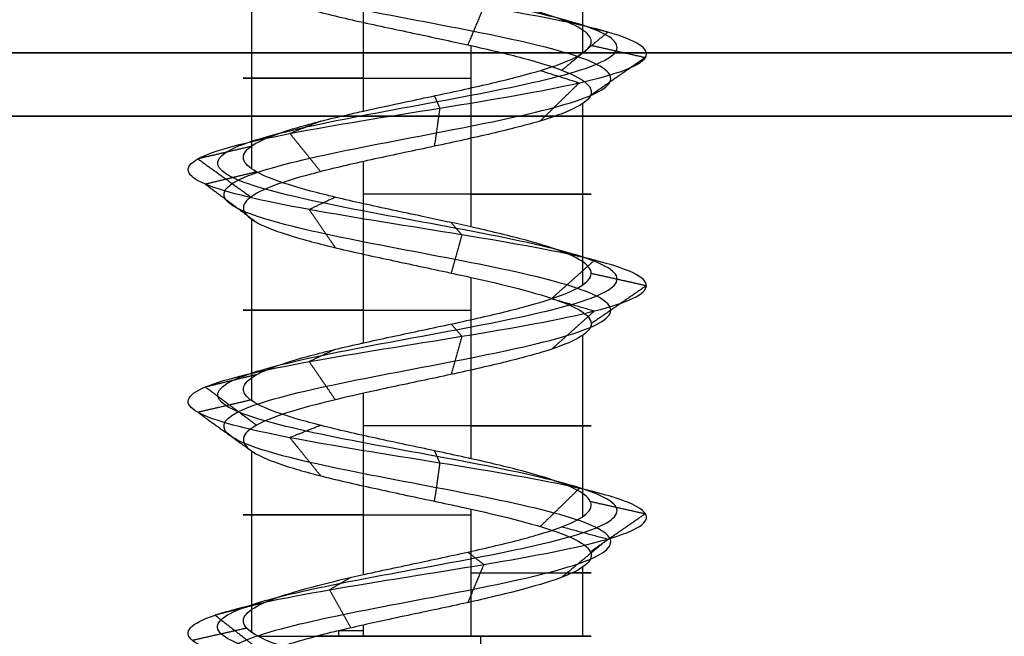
# Model space of a CAD drawing. Header units: millimetres. Extents: x -372 to 378, y -113 to 121.
# Tile 22 of 65: x -243.3 to -235.52, y 67.48 to 72.36. Entities that reach past the tile are written whole.
import ezdxf

# ---------------------------------------------------------------- set-up
doc = ezdxf.new("R2010")
doc.units = ezdxf.units.MM
doc.layers.add('Default', color=7, linetype='Continuous', true_color=0x000000)
doc.layers.add('Screw', color=7, linetype='Continuous', true_color=0xffffff)

msp = doc.modelspace()

# ---------------------------------------------------------------- linework, layer by layer
at = {"layer": 'Default'}
for p, q in [((376.8421, 71.5942, 1096.3576), (-371.1579, 71.5942, 1096.3576)), ((-371.1579, 71.5942, 921.3576), (376.8421, 71.5942, 921.3576))]:
    msp.add_line(p, q, dxfattribs=at)
for points in [[(376.8421, 72.0942, 1095.8576), (2.8421, 72.0942, 1095.8576), (-371.1579, 72.0942, 1095.8576)], [(-371.1579, 72.0942, 921.8576), (2.8421, 72.0942, 921.8576), (376.8421, 72.0942, 921.8576)]]:
    msp.add_open_spline(points, degree=2, dxfattribs=at)
at = {"layer": 'Screw', "color": 7, "true_color": 0xffffff}
for p, q in [((-238.8503, 72.0931, 926.9328), (-238.8503, 73.5273, 926.9328)), ((-240.5827, 71.6348, 926.05), (-240.5827, 73.0694, 926.05)), ((-241.4654, 71.1766, 927.7825), (-241.4654, 72.6109, 927.7825)), ((-239.733, 70.7183, 928.6652), (-239.733, 72.1523, 928.6652)), ((-238.8503, 70.2599, 926.9328), (-238.8503, 71.6944, 926.9328)), ((-240.5827, 69.8017, 926.05), (-240.5827, 71.2362, 926.05)), ((-241.4654, 69.3435, 927.7825), (-241.4654, 70.7775, 927.7825)), ((-239.733, 68.8851, 928.6652), (-239.733, 70.3193, 928.6652)), ((-238.8503, 68.4268, 926.9328), (-238.8503, 69.8613, 926.9328)), ((-240.5827, 67.9686, 926.05), (-240.5827, 69.4029, 926.05)), ((-241.4654, 67.5102, 927.7825), (-241.4654, 68.9443, 927.7825)), ((-239.733, 67.4802, 928.6652), (-239.733, 68.4863, 928.6652)), ((-238.8503, 67.4802, 926.9328), (-238.8503, 68.0282, 926.9328)), ((-240.5827, 67.4802, 926.05), (-240.5827, 67.5694, 926.05)), ((-240.7777, 67.4802, 926.1304), (-240.7777, 67.5246, 926.1304))]:
    msp.add_line(p, q, dxfattribs=at)
at = {"layer": 'Screw', "color": 7, "true_color": 0xffffff, "extrusion": (0, 1, 0)}
for centre, start, end in [((240.1579, 927.3576, 71.8939), 288, 108), ((240.1579, 927.3576, 70.977), 108, 288), ((240.1579, 927.3576, 70.0606), 288, 108), ((240.1579, 927.3576, 69.1439), 108, 288), ((240.1579, 927.3576, 68.4415), 288, 108), ((240.1579, 927.3576, 67.9832), 108, 206.76415), ((240.1579, 927.3576, 67.5248), 288, 296.76565), ((240.1579, 927.3576, 67.4802), 23.89289, 108), ((240.1579, 927.3576, 67.4802), 288, 305.59676), ((240.1579, 927.3576, 67.4802), 199.08, 288), ((240.1579, 927.3576, 67.4802), 108, 199.08)]:
    msp.add_arc(centre, 1.3749, start, end, dxfattribs=at)
at = {"layer": 'Screw', "color": 7, "true_color": 0xffffff, "extrusion": (-0.930504, -9.33495e-14, 0.366281)}
msp.add_arc((-67.4802, 713.9917, 563.1415), 62.3281, 89.590282, 90, dxfattribs=at)
at = {"layer": 'Screw', "color": 7, "true_color": 0xffffff}
for points, knots in [([(-241.0536, 58.3387, 927.3576), (-241.0632, 58.415, 927.1231), (-240.9947, 58.4914, 926.8737), (-240.6688, 58.6442, 926.4938), (-240.4224, 58.7206, 926.3664), (-239.8933, 58.8733, 926.3282), (-239.6141, 58.9497, 926.4186), (-239.1918, 59.1025, 926.7868), (-239.052, 59.1789, 927.0631), (-239.0138, 59.3316, 927.6522), (-239.1165, 59.408, 927.9612), (-239.5272, 59.5608, 928.426), (-239.8334, 59.6372, 928.5781), (-240.4824, 59.7899, 928.6162), (-240.8213, 59.8663, 928.5012), (-241.3284, 60.0191, 928.0481), (-241.4986, 60.0955, 927.7121), (-241.5253, 60.2482, 927.0031), (-241.381, 60.3246, 926.6443), (-240.882, 60.4774, 926.1236), (-240.5243, 60.5538, 925.9654), (-239.7914, 60.7065, 925.9501), (-239.4206, 60.7829, 926.0936), (-238.883, 60.9357, 926.6095), (-238.7198, 61.0121, 926.9791), (-238.7045, 61.1648, 927.7361), (-238.8529, 61.2412, 928.1189), (-239.3858, 61.394, 928.6734), (-239.7674, 61.4703, 928.8416), (-240.5483, 61.6231, 928.8569), (-240.943, 61.6995, 928.7035), (-241.5145, 61.8523, 928.1536), (-241.6895, 61.9286, 927.7601), (-241.701, 62.0814, 926.9552), (-241.5371, 62.1578, 926.5519), (-240.969, 62.3106, 925.973), (-240.5663, 62.3869, 925.8011), (-239.7494, 62.5397, 925.7935), (-239.3401, 62.6161, 925.958), (-238.7528, 62.7688, 926.5345), (-238.5784, 62.8452, 926.9432), (-238.5708, 62.998, 927.7721), (-238.7377, 63.0744, 928.1873), (-239.3227, 63.2271, 928.7832), (-239.7374, 63.3035, 928.96), (-240.5783, 63.4563, 928.9676), (-240.9995, 63.5327, 928.7982), (-241.6038, 63.6854, 928.2047), (-241.7812, 63.7618, 927.7841), (-241.7919, 63.905, 926.9845), (-241.6671, 63.9719, 926.6077), (-241.1981, 64.1055, 926.0152), (-240.8572, 64.1724, 925.8017), (-240.1098, 64.306, 925.6394), (-239.706, 64.3729, 925.6914), (-239.0172, 64.5066, 926.0444), (-238.7347, 64.5734, 926.3444), (-238.4227, 64.7071, 927.0627), (-238.3944, 64.7739, 927.4786), (-238.6116, 64.9076, 928.2407), (-238.8565, 64.9744, 928.584), (-239.5154, 65.1081, 929.0404), (-239.9273, 65.1749, 929.1516), (-240.7353, 65.3086, 929.0855), (-241.1286, 65.3754, 928.9081), (-241.7178, 65.5091, 928.3379), (-241.9114, 65.5759, 927.9469), (-242.0059, 65.7096, 927.1231), (-241.8954, 65.7764, 926.6959), (-241.4341, 65.9101, 926.0055), (-241.0813, 65.9769, 925.7438), (-240.2867, 66.1106, 925.5028), (-239.8479, 66.1774, 925.5243), (-239.0807, 66.3111, 925.8421), (-238.7552, 66.3779, 926.1371), (-238.3638, 66.5116, 926.8694), (-238.2993, 66.5784, 927.304), (-238.4613, 66.7121, 928.1184), (-238.6872, 66.7789, 928.4952), (-239.329, 66.9126, 929.022), (-239.7427, 66.9794, 929.17), (-240.573, 67.1131, 929.17), (-240.9867, 67.1799, 929.022), (-241.6285, 67.3136, 928.4952), (-241.8544, 67.3804, 928.1184), (-242.0164, 67.5141, 927.304), (-241.9519, 67.5809, 926.8694), (-241.5605, 67.7146, 926.1371), (-241.235, 67.7815, 925.8421), (-240.4679, 67.9151, 925.5243), (-240.029, 67.982, 925.5028), (-239.2345, 68.1156, 925.7438), (-238.8816, 68.1825, 926.0055), (-238.4203, 68.3161, 926.6959), (-238.3135, 68.383, 927.1221), (-238.3949, 68.5166, 927.9485), (-238.5827, 68.5835, 928.3456), (-239.1699, 68.7171, 928.9328), (-239.567, 68.784, 929.1206), (-240.3934, 68.9176, 929.202), (-240.8196, 68.9845, 929.0952), (-241.51, 69.1181, 928.6339), (-241.7717, 69.185, 928.281), (-242.0127, 69.3187, 927.4865), (-241.9912, 69.3855, 927.0476), (-241.6734, 69.5192, 926.2805), (-241.3783, 69.586, 925.955), (-240.6461, 69.7197, 925.5636), (-240.2115, 69.7865, 925.4991), (-239.3971, 69.9202, 925.6611), (-239.0202, 69.987, 925.887), (-238.4935, 70.1207, 926.5288), (-238.3455, 70.1875, 926.9425), (-238.3455, 70.3212, 927.7728), (-238.4935, 70.388, 928.1865), (-239.0202, 70.5217, 928.8283), (-239.3971, 70.5885, 929.0542), (-240.2115, 70.7222, 929.2162), (-240.6461, 70.789, 929.1517), (-241.3783, 70.9227, 928.7603), (-241.6734, 70.9895, 928.4348), (-241.9912, 71.1232, 927.6676), (-242.0127, 71.19, 927.2288), (-241.7717, 71.3237, 926.4342), (-241.51, 71.3905, 926.0814), (-240.8196, 71.5242, 925.6201), (-240.3934, 71.591, 925.5133), (-239.567, 71.7247, 925.5947), (-239.1699, 71.7915, 925.7825), (-238.5827, 71.9252, 926.3697), (-238.3949, 71.992, 926.7668), (-238.3135, 72.1257, 927.5932), (-238.4203, 72.1925, 928.0193), (-238.8816, 72.3262, 928.7097), (-239.2345, 72.393, 928.9715), (-240.029, 72.5267, 929.2125), (-240.4679, 72.5936, 929.1909), (-241.235, 72.7272, 928.8732), (-241.5605, 72.7941, 928.5781), (-241.9519, 72.9277, 927.8458), (-242.0164, 72.9946, 927.4113), (-241.8544, 73.1282, 926.5969), (-241.6285, 73.1951, 926.22), (-240.9867, 73.3287, 925.6933), (-240.573, 73.3956, 925.5453), (-239.7427, 73.5292, 925.5453), (-239.329, 73.5961, 925.6933), (-238.6872, 73.7297, 926.22), (-238.4613, 73.7966, 926.5969), (-238.2993, 73.9302, 927.4113), (-238.3638, 73.9971, 927.8458), (-238.7552, 74.1308, 928.5781), (-239.0807, 74.1976, 928.8732), (-239.8479, 74.3313, 929.1909), (-240.2867, 74.3981, 929.2125), (-241.0813, 74.5318, 928.9715), (-241.4341, 74.5986, 928.7097), (-241.8954, 74.7323, 928.0193), (-242.0022, 74.7991, 927.5932), (-241.9208, 74.9328, 926.7668), (-241.733, 74.9996, 926.3697), (-241.1458, 75.1333, 925.7825), (-240.7487, 75.2001, 925.5947), (-239.9223, 75.3338, 925.5133), (-239.4962, 75.4006, 925.6201), (-238.8058, 75.5343, 926.0814), (-238.544, 75.6011, 926.4342), (-238.303, 75.7348, 927.2288), (-238.3246, 75.8016, 927.6676), (-238.6423, 75.9353, 928.4348), (-238.9374, 76.0021, 928.7603), (-239.6697, 76.1358, 929.1517), (-240.1042, 76.2026, 929.2162), (-240.9186, 76.3363, 929.0542), (-241.2955, 76.4031, 928.8283), (-241.8222, 76.5368, 928.1865), (-241.9702, 76.6035, 927.7735), (-241.9702, 76.6705, 927.3576)], [0.0909091, 0.0909091, 0.0909091, 0.0909091, 0.1022727, 0.1022727, 0.1136364, 0.1136364, 0.125, 0.125, 0.1363636, 0.1363636, 0.1477273, 0.1477273, 0.1590909, 0.1590909, 0.1704545, 0.1704545, 0.1818182, 0.1818182, 0.1931818, 0.1931818, 0.2045455, 0.2045455, 0.2159091, 0.2159091, 0.2272727, 0.2272727, 0.2386364, 0.2386364, 0.25, 0.25, 0.2613636, 0.2613636, 0.2727273, 0.2727273, 0.2840909, 0.2840909, 0.2954545, 0.2954545, 0.3068182, 0.3068182, 0.3181818, 0.3181818, 0.3295455, 0.3295455, 0.3409091, 0.3409091, 0.3522727, 0.3522727, 0.3636364, 0.3636364, 0.3735795, 0.3735795, 0.3835227, 0.3835227, 0.3934659, 0.3934659, 0.4034091, 0.4034091, 0.4133523, 0.4133523, 0.4232955, 0.4232955, 0.4332386, 0.4332386, 0.4431818, 0.4431818, 0.453125, 0.453125, 0.4630682, 0.4630682, 0.4730114, 0.4730114, 0.4829545, 0.4829545, 0.4928977, 0.4928977, 0.5028409, 0.5028409, 0.5127841, 0.5127841, 0.5227273, 0.5227273, 0.5326705, 0.5326705, 0.5426136, 0.5426136, 0.5525568, 0.5525568, 0.5625, 0.5625, 0.5724432, 0.5724432, 0.5823864, 0.5823864, 0.5923295, 0.5923295, 0.6022727, 0.6022727, 0.6122159, 0.6122159, 0.6221591, 0.6221591, 0.6321023, 0.6321023, 0.6420455, 0.6420455, 0.6519886, 0.6519886, 0.6619318, 0.6619318, 0.671875, 0.671875, 0.6818182, 0.6818182, 0.6917614, 0.6917614, 0.7017045, 0.7017045, 0.7116477, 0.7116477, 0.7215909, 0.7215909, 0.7315341, 0.7315341, 0.7414773, 0.7414773, 0.7514205, 0.7514205, 0.7613636, 0.7613636, 0.7713068, 0.7713068, 0.78125, 0.78125, 0.7911932, 0.7911932, 0.8011364, 0.8011364, 0.8110795, 0.8110795, 0.8210227, 0.8210227, 0.8309659, 0.8309659, 0.8409091, 0.8409091, 0.8508523, 0.8508523, 0.8607955, 0.8607955, 0.8707386, 0.8707386, 0.8806818, 0.8806818, 0.890625, 0.890625, 0.9005682, 0.9005682, 0.9105114, 0.9105114, 0.9204545, 0.9204545, 0.9303977, 0.9303977, 0.9403409, 0.9403409, 0.9502841, 0.9502841, 0.9602273, 0.9602273, 0.9701705, 0.9701705, 0.9801136, 0.9801136, 0.9900568, 0.9900568, 1, 1, 1, 1]), ([(-240.2356, 58.8192, 926.5914), (-240.2101, 58.8291, 926.5862), (-240.1841, 58.8389, 926.5824), (-239.9543, 58.9251, 926.5608), (-239.7355, 59.0015, 926.6261), (-239.3993, 59.1543, 926.9083), (-239.2847, 59.2307, 927.124), (-239.2465, 59.3834, 927.5912), (-239.3241, 59.4598, 927.8398), (-239.6487, 59.6126, 928.2184), (-239.8943, 59.689, 928.3454), (-240.4214, 59.8417, 928.3836), (-240.6998, 59.9181, 928.2936), (-241.1208, 60.0709, 927.9266), (-241.2659, 60.1473, 927.6512), (-241.2926, 60.3, 927.0641), (-241.1735, 60.3764, 926.7657), (-240.7606, 60.5292, 926.3312), (-240.4634, 60.6056, 926.198), (-239.8523, 60.7583, 926.1827), (-239.542, 60.8347, 926.3011), (-239.0905, 60.9875, 926.731), (-238.9524, 61.0639, 927.0401), (-238.9371, 61.2166, 927.6752), (-239.0605, 61.293, 927.9974), (-239.5073, 61.4458, 928.4658), (-239.8283, 61.5221, 928.6089), (-240.4874, 61.6749, 928.6242), (-240.8216, 61.7513, 928.4959), (-241.3069, 61.9041, 928.0321), (-241.4569, 61.9804, 927.6992), (-241.4683, 62.1332, 927.0161), (-241.3295, 62.2096, 926.6733), (-240.8476, 62.3624, 926.1806), (-240.5054, 62.4387, 926.0338), (-239.8103, 62.5915, 926.0262), (-239.4616, 62.6679, 926.1655), (-238.9604, 62.8206, 926.6559), (-238.8111, 62.897, 927.0041), (-238.8035, 63.0498, 927.7112), (-238.9453, 63.1262, 928.0659), (-239.4442, 63.2789, 928.5756), (-239.7983, 63.3553, 928.7273), (-240.5174, 63.5081, 928.735), (-240.8781, 63.5845, 928.5906), (-241.3962, 63.7372, 928.0833), (-241.5485, 63.8136, 927.7232), (-241.5593, 63.9568, 927.0378), (-241.4535, 64.0237, 926.7141), (-241.0521, 64.1573, 926.204), (-240.7595, 64.2242, 926.0195), (-240.1167, 64.3578, 925.878), (-239.7687, 64.4247, 925.9217), (-239.1738, 64.5584, 926.2245), (-238.9293, 64.6252, 926.4826), (-238.658, 64.7589, 927.1025), (-238.6325, 64.8257, 927.4621), (-238.8188, 64.9594, 928.1221), (-239.03, 65.0262, 928.4202), (-239.6004, 65.1599, 928.8173), (-239.9575, 65.2267, 928.9149), (-240.6595, 65.3604, 928.8591), (-241.0018, 65.4272, 928.7059), (-241.5156, 65.5609, 928.211), (-241.6851, 65.6277, 927.871), (-241.7692, 65.7614, 927.1534), (-241.6724, 65.8282, 926.7809), (-241.2703, 65.9619, 926.1791), (-240.9627, 66.0287, 925.951), (-240.2701, 66.1624, 925.7409), (-239.8876, 66.2292, 925.7597), (-239.219, 66.3629, 926.0367), (-238.9352, 66.4297, 926.2938), (-238.5941, 66.5634, 926.9321), (-238.5379, 66.6302, 927.3109), (-238.6791, 66.7639, 928.0208), (-238.876, 66.8307, 928.3492), (-239.4354, 66.9644, 928.8084), (-239.796, 67.0312, 928.9374), (-240.5197, 67.1649, 928.9374), (-240.8803, 67.2317, 928.8084), (-241.4398, 67.3654, 928.3492), (-241.6366, 67.4322, 928.0208), (-241.7778, 67.5659, 927.3109), (-241.7216, 67.6327, 926.9321), (-241.3805, 67.7664, 926.2938), (-241.0967, 67.8333, 926.0367), (-240.4281, 67.9669, 925.7597), (-240.0456, 68.0338, 925.7409), (-239.353, 68.1674, 925.951), (-239.0454, 68.2343, 926.1791), (-238.6433, 68.3679, 926.7809), (-238.5503, 68.4348, 927.1524), (-238.6212, 68.5684, 927.8726), (-238.7849, 68.6353, 928.2188), (-239.2967, 68.7689, 928.7306), (-239.6429, 68.8358, 928.8943), (-240.3631, 68.9694, 928.9652), (-240.7346, 69.0363, 928.8722), (-241.3364, 69.1699, 928.4701), (-241.5645, 69.2368, 928.1625), (-241.7746, 69.3705, 927.4699), (-241.7558, 69.4373, 927.0874), (-241.4788, 69.571, 926.4188), (-241.2217, 69.6378, 926.135), (-240.5834, 69.7715, 925.7939), (-240.2046, 69.8383, 925.7377), (-239.4947, 69.972, 925.8789), (-239.1663, 70.0388, 926.0757), (-238.7071, 70.1725, 926.6352), (-238.5781, 70.2393, 926.9958), (-238.5781, 70.373, 927.7195), (-238.7071, 70.4398, 928.0801), (-239.1663, 70.5735, 928.6395), (-239.4947, 70.6403, 928.8364), (-240.2046, 70.774, 928.9776), (-240.5834, 70.8408, 928.9214), (-241.2217, 70.9745, 928.5802), (-241.4788, 71.0413, 928.2965), (-241.7558, 71.175, 927.6278), (-241.7746, 71.2418, 927.2454), (-241.5645, 71.3755, 926.5528), (-241.3364, 71.4423, 926.2452), (-240.7346, 71.576, 925.8431), (-240.3631, 71.6428, 925.7501), (-239.6429, 71.7765, 925.821), (-239.2967, 71.8433, 925.9847), (-238.7849, 71.977, 926.4965), (-238.6212, 72.0438, 926.8427), (-238.5503, 72.1775, 927.5629), (-238.6433, 72.2443, 927.9344), (-239.0454, 72.378, 928.5362), (-239.353, 72.4448, 928.7643), (-240.0456, 72.5785, 928.9744), (-240.4281, 72.6454, 928.9556), (-241.0967, 72.779, 928.6786), (-241.3805, 72.8459, 928.4215), (-241.7216, 72.9795, 927.7832), (-241.7778, 73.0464, 927.4044), (-241.6366, 73.18, 926.6945), (-241.4398, 73.2469, 926.3661), (-240.8803, 73.3805, 925.9069), (-240.5197, 73.4474, 925.7779), (-239.796, 73.581, 925.7779), (-239.4354, 73.6479, 925.9069), (-238.876, 73.7815, 926.3661), (-238.6791, 73.8484, 926.6945), (-238.5379, 73.982, 927.4044), (-238.5941, 74.0489, 927.7832), (-238.9352, 74.1826, 928.4215), (-239.219, 74.2494, 928.6786), (-239.8876, 74.3831, 928.9556), (-240.2701, 74.4499, 928.9744), (-240.9627, 74.5836, 928.7643), (-241.2703, 74.6504, 928.5362), (-241.6724, 74.7841, 927.9344), (-241.7654, 74.8509, 927.5629), (-241.6945, 74.9846, 926.8427), (-241.5308, 75.0514, 926.4965), (-241.019, 75.1851, 925.9847), (-240.6728, 75.2519, 925.821), (-239.9526, 75.3856, 925.7501), (-239.5811, 75.4524, 925.8431), (-238.9793, 75.5861, 926.2452), (-238.7512, 75.6529, 926.5528), (-238.5411, 75.7866, 927.2454), (-238.5599, 75.8534, 927.6278), (-238.8369, 75.9871, 928.2965), (-239.094, 76.0539, 928.5802), (-239.7323, 76.1876, 928.9214), (-240.1111, 76.2544, 928.9776), (-240.821, 76.3881, 928.8364), (-241.1494, 76.4549, 928.6395), (-241.6086, 76.5886, 928.0801), (-241.7376, 76.6553, 927.7201), (-241.7376, 76.7223, 927.3576)], [2.782471, 2.782471, 2.782471, 2.782471, 2.974275, 2.974275, 4.461413, 4.461413, 5.948551, 5.948551, 7.435688, 7.435688, 8.922826, 8.922826, 10.409964, 10.409964, 11.897102, 11.897102, 13.384239, 13.384239, 14.871377, 14.871377, 16.358515, 16.358515, 17.845652, 17.845652, 19.33279, 19.33279, 20.819928, 20.819928, 22.307065, 22.307065, 23.794203, 23.794203, 25.281341, 25.281341, 26.768478, 26.768478, 28.255616, 28.255616, 29.742754, 29.742754, 31.229892, 31.229892, 32.717029, 32.717029, 34.204167, 34.204167, 35.691305, 35.691305, 36.99255, 36.99255, 38.293796, 38.293796, 39.595041, 39.595041, 40.896287, 40.896287, 42.197532, 42.197532, 43.498777, 43.498777, 44.800023, 44.800023, 46.101268, 46.101268, 47.402514, 47.402514, 48.703759, 48.703759, 50.005005, 50.005005, 51.30625, 51.30625, 52.607496, 52.607496, 53.908741, 53.908741, 55.209987, 55.209987, 56.511232, 56.511232, 57.812478, 57.812478, 59.113723, 59.113723, 60.414969, 60.414969, 61.716214, 61.716214, 63.01746, 63.01746, 64.318705, 64.318705, 65.619951, 65.619951, 66.921196, 66.921196, 68.222442, 68.222442, 69.523687, 69.523687, 70.824933, 70.824933, 72.126178, 72.126178, 73.427423, 73.427423, 74.728669, 74.728669, 76.029914, 76.029914, 77.33116, 77.33116, 78.632405, 78.632405, 79.933651, 79.933651, 81.234896, 81.234896, 82.536142, 82.536142, 83.837387, 83.837387, 85.138633, 85.138633, 86.439878, 86.439878, 87.741124, 87.741124, 89.042369, 89.042369, 90.343615, 90.343615, 91.64486, 91.64486, 92.946106, 92.946106, 94.247351, 94.247351, 95.548597, 95.548597, 96.849842, 96.849842, 98.151088, 98.151088, 99.452333, 99.452333, 100.753579, 100.753579, 102.054824, 102.054824, 103.35607, 103.35607, 104.657315, 104.657315, 105.95856, 105.95856, 107.259806, 107.259806, 108.561051, 108.561051, 109.862297, 109.862297, 111.163542, 111.163542, 112.464788, 112.464788, 113.766033, 113.766033, 115.067279, 115.067279, 116.368524, 116.368524, 117.66977, 117.66977, 118.971015, 118.971015, 118.971015, 118.971015]), ([(-239.8617, 58.7191, 926.662), (-239.7691, 58.7563, 926.6913), (-239.6805, 58.7936, 926.7384), (-239.4442, 58.9073, 926.9345), (-239.3349, 58.9837, 927.1372), (-239.2967, 59.1364, 927.5781), (-239.369, 59.2128, 927.8136), (-239.6749, 59.3656, 928.1735), (-239.9074, 59.442, 928.2951), (-240.4083, 59.5947, 928.3333), (-240.6736, 59.6711, 928.2488), (-241.076, 59.8239, 927.9004), (-241.2157, 59.9003, 927.6381), (-241.2424, 60.053, 927.0772), (-241.1286, 60.1294, 926.7919), (-240.7344, 60.2822, 926.3761), (-240.4503, 60.3586, 926.2483), (-239.8654, 60.5113, 926.233), (-239.5682, 60.5877, 926.346), (-239.1354, 60.7405, 926.7572), (-239.0027, 60.8169, 927.0532), (-238.9874, 60.9696, 927.6621), (-239.1053, 61.046, 927.9712), (-239.5335, 61.1988, 928.421), (-239.8414, 61.2751, 928.5587), (-240.4743, 61.4279, 928.5739), (-240.7953, 61.5043, 928.4511), (-241.2621, 61.6571, 928.0059), (-241.4066, 61.7334, 927.6861), (-241.4181, 61.8862, 927.0292), (-241.2847, 61.9626, 926.6995), (-240.8214, 62.1154, 926.2254), (-240.4923, 62.1917, 926.0841), (-239.8234, 62.3445, 926.0764), (-239.4878, 62.4209, 926.2104), (-239.0052, 62.5736, 926.6822), (-238.8614, 62.65, 927.0172), (-238.8537, 62.8028, 927.6981), (-238.9902, 62.8792, 928.0397), (-239.4704, 63.0319, 928.5307), (-239.8114, 63.1083, 928.6771), (-240.5043, 63.2611, 928.6847), (-240.8518, 63.3375, 928.5458), (-241.3514, 63.4902, 928.057), (-241.4983, 63.5666, 927.7101), (-241.509, 63.7098, 927.0493), (-241.4073, 63.7767, 926.7371), (-241.0206, 63.9103, 926.2448), (-240.7384, 63.9772, 926.0665), (-240.1181, 64.1108, 925.9295), (-239.7822, 64.1777, 925.9714), (-239.2077, 64.3114, 926.2634), (-238.9713, 64.3782, 926.5125), (-238.7089, 64.5119, 927.1111), (-238.684, 64.5787, 927.4585), (-238.8635, 64.7124, 928.0965), (-239.0675, 64.7792, 928.3848), (-239.6187, 64.9129, 928.7691), (-239.964, 64.9797, 928.8637), (-240.6431, 65.1134, 928.8103), (-240.9744, 65.1802, 928.6622), (-241.4719, 65.3139, 928.1836), (-241.6362, 65.3807, 927.8546), (-241.718, 65.5144, 927.1599), (-241.6242, 65.5812, 926.7992), (-241.2349, 65.7149, 926.2166), (-240.9371, 65.7817, 925.9957), (-240.2666, 65.9154, 925.7923), (-239.8962, 65.9822, 925.8105), (-239.2489, 66.1159, 926.0787), (-238.9741, 66.1827, 926.3277), (-238.6438, 66.3164, 926.9457), (-238.5894, 66.3832, 927.3124), (-238.7261, 66.5169, 927.9997), (-238.9167, 66.5837, 928.3177), (-239.4584, 66.7174, 928.7622), (-239.8075, 66.7842, 928.8871), (-240.5082, 66.9179, 928.8871), (-240.8573, 66.9847, 928.7622), (-241.399, 67.1184, 928.3177), (-241.5896, 67.1852, 927.9997), (-241.7263, 67.3189, 927.3124), (-241.6719, 67.3857, 926.9457), (-241.3416, 67.5194, 926.3277), (-241.0668, 67.5863, 926.0787), (-240.4195, 67.7199, 925.8105), (-240.0491, 67.7868, 925.7923), (-239.3786, 67.9204, 925.9957), (-239.0808, 67.9873, 926.2166), (-238.6915, 68.1209, 926.7992), (-238.6014, 68.1878, 927.1589), (-238.6701, 68.3214, 927.8562), (-238.8286, 68.3883, 928.1914), (-239.3241, 68.5219, 928.6869), (-239.6593, 68.5888, 928.8454), (-240.3566, 68.7224, 928.9141), (-240.7163, 68.7893, 928.824), (-241.2989, 68.9229, 928.4347), (-241.5198, 68.9898, 928.1369), (-241.7232, 69.1235, 927.4663), (-241.705, 69.1903, 927.096), (-241.4368, 69.324, 926.4487), (-241.1878, 69.3908, 926.1739), (-240.5698, 69.5245, 925.8436), (-240.2031, 69.5913, 925.7892), (-239.5158, 69.725, 925.9259), (-239.1978, 69.7918, 926.1165), (-238.7533, 69.9255, 926.6582), (-238.6284, 69.9923, 927.0073), (-238.6284, 70.126, 927.708), (-238.7533, 70.1928, 928.0571), (-239.1978, 70.3265, 928.5988), (-239.5158, 70.3933, 928.7894), (-240.2031, 70.527, 928.9261), (-240.5698, 70.5938, 928.8717), (-241.1878, 70.7275, 928.5413), (-241.4368, 70.7943, 928.2666), (-241.705, 70.928, 927.6193), (-241.7232, 70.9948, 927.2489), (-241.5198, 71.1285, 926.5784), (-241.2989, 71.1953, 926.2806), (-240.7163, 71.329, 925.8913), (-240.3566, 71.3958, 925.8012), (-239.6593, 71.5295, 925.8699), (-239.3241, 71.5963, 926.0284), (-238.8286, 71.73, 926.5239), (-238.6701, 71.7968, 926.8591), (-238.6014, 71.9305, 927.5564), (-238.6915, 71.9973, 927.9161), (-239.0808, 72.131, 928.4987), (-239.3786, 72.1978, 928.7195), (-240.0491, 72.3315, 928.923), (-240.4195, 72.3984, 928.9048), (-241.0668, 72.532, 928.6366), (-241.3416, 72.5989, 928.3876), (-241.6719, 72.7325, 927.7696), (-241.7263, 72.7994, 927.4029), (-241.5896, 72.933, 926.7156), (-241.399, 72.9999, 926.3976), (-240.8573, 73.1335, 925.9531), (-240.5082, 73.2004, 925.8282), (-239.8075, 73.334, 925.8282), (-239.4584, 73.4009, 925.9531), (-238.9167, 73.5345, 926.3976), (-238.7261, 73.6014, 926.7156), (-238.5894, 73.735, 927.4029), (-238.6438, 73.8019, 927.7696), (-238.9741, 73.9355, 928.3876), (-239.2489, 74.0024, 928.6366), (-239.8962, 74.1361, 928.9048), (-240.2666, 74.2029, 928.923), (-240.9371, 74.3366, 928.7195), (-241.2349, 74.4034, 928.4987), (-241.6242, 74.5371, 927.9161), (-241.7143, 74.6039, 927.5564), (-241.6456, 74.7376, 926.8591), (-241.4871, 74.8044, 926.5239), (-240.9916, 74.9381, 926.0284), (-240.6564, 75.0049, 925.8699), (-239.9591, 75.1386, 925.8012), (-239.5994, 75.2054, 925.8913), (-239.0168, 75.3391, 926.2806), (-238.796, 75.4059, 926.5784), (-238.5925, 75.5396, 927.2489), (-238.6107, 75.6064, 927.6193), (-238.8789, 75.7401, 928.2666), (-239.1279, 75.8069, 928.5413), (-239.7459, 75.9406, 928.8717), (-240.1126, 76.0074, 928.9261), (-240.7999, 76.1411, 928.7894), (-241.1179, 76.2079, 928.5988), (-241.5624, 76.3416, 928.0571), (-241.6873, 76.4083, 927.7086), (-241.6873, 76.4753, 927.3576)], [9.962929, 9.962929, 9.962929, 9.962929, 10.425509, 10.425509, 11.373282, 11.373282, 12.321056, 12.321056, 13.268829, 13.268829, 14.216603, 14.216603, 15.164377, 15.164377, 16.11215, 16.11215, 17.059924, 17.059924, 18.007697, 18.007697, 18.955471, 18.955471, 19.903244, 19.903244, 20.851018, 20.851018, 21.798791, 21.798791, 22.746565, 22.746565, 23.694338, 23.694338, 24.642112, 24.642112, 25.589885, 25.589885, 26.537659, 26.537659, 27.485432, 27.485432, 28.433206, 28.433206, 29.38098, 29.38098, 30.328753, 30.328753, 31.158055, 31.158055, 31.987357, 31.987357, 32.816659, 32.816659, 33.64596, 33.64596, 34.475262, 34.475262, 35.304564, 35.304564, 36.133866, 36.133866, 36.963168, 36.963168, 37.79247, 37.79247, 38.621772, 38.621772, 39.451073, 39.451073, 40.280375, 40.280375, 41.109677, 41.109677, 41.938979, 41.938979, 42.768281, 42.768281, 43.597583, 43.597583, 44.426884, 44.426884, 45.256186, 45.256186, 46.085488, 46.085488, 46.91479, 46.91479, 47.744092, 47.744092, 48.573394, 48.573394, 49.402695, 49.402695, 50.231997, 50.231997, 51.061299, 51.061299, 51.890601, 51.890601, 52.719903, 52.719903, 53.549205, 53.549205, 54.378507, 54.378507, 55.207808, 55.207808, 56.03711, 56.03711, 56.866412, 56.866412, 57.695714, 57.695714, 58.525016, 58.525016, 59.354318, 59.354318, 60.183619, 60.183619, 61.012921, 61.012921, 61.842223, 61.842223, 62.671525, 62.671525, 63.500827, 63.500827, 64.330129, 64.330129, 65.15943, 65.15943, 65.988732, 65.988732, 66.818034, 66.818034, 67.647336, 67.647336, 68.476638, 68.476638, 69.30594, 69.30594, 70.135242, 70.135242, 70.964543, 70.964543, 71.793845, 71.793845, 72.623147, 72.623147, 73.452449, 73.452449, 74.281751, 74.281751, 75.111053, 75.111053, 75.940354, 75.940354, 76.769656, 76.769656, 77.598958, 77.598958, 78.42826, 78.42826, 79.257562, 79.257562, 80.086864, 80.086864, 80.916165, 80.916165, 81.745467, 81.745467, 82.574769, 82.574769, 83.404071, 83.404071, 83.404071, 83.404071]), ([(-240.5827, 73.0694, 926.05), (-240.6144, 73.0624, 926.0604), (-240.6456, 73.0553, 926.0717), (-240.8219, 73.0148, 926.1435), (-240.959, 72.9804, 926.2293), (-241.1932, 72.9139, 926.4395), (-241.2935, 72.8805, 926.5668), (-241.4427, 72.8136, 926.8437), (-241.4939, 72.7792, 926.9971), (-241.5408, 72.7127, 927.3083), (-241.5371, 72.6792, 927.4703), (-241.476, 72.6123, 927.7789), (-241.4179, 72.5779, 927.9298), (-241.256, 72.5114, 928.1997), (-241.1501, 72.478, 928.3223), (-240.9065, 72.411, 928.5215), (-240.7656, 72.3766, 928.6009), (-240.469, 72.3102, 928.7061), (-240.3093, 72.2767, 928.7332), (-240.0106, 72.2132, 928.7319), (-239.8678, 72.1824, 928.7089), (-239.733, 72.1523, 928.6652)], [0.3712068, 0.3712068, 0.3712068, 0.3712068, 0.3735898, 0.3735898, 0.3849072, 0.3849072, 0.3962316, 0.3962316, 0.4075491, 0.4075491, 0.4188735, 0.4188735, 0.430191, 0.430191, 0.4415153, 0.4415153, 0.4528328, 0.4528328, 0.4641571, 0.4641571, 0.4743259, 0.4743259, 0.4743259, 0.4743259]), ([(-240.5827, 71.6348, 926.05), (-240.4749, 71.6588, 926.0152), (-240.3624, 71.683, 925.9934), (-240.0931, 71.7404, 925.9753), (-239.9321, 71.7743, 925.9923), (-239.6295, 71.8409, 926.0786), (-239.4837, 71.8747, 926.1491), (-239.2281, 71.9417, 926.3326), (-239.1148, 71.9756, 926.4482), (-238.9363, 72.0422, 926.7074), (-238.8687, 72.076, 926.8545), (-238.7884, 72.143, 927.1587), (-238.7745, 72.1768, 927.32), (-238.8018, 72.2434, 927.6335), (-238.8433, 72.2773, 927.79), (-238.9749, 72.3442, 928.0758), (-239.0669, 72.3781, 928.209), (-239.2874, 72.4447, 928.4335), (-239.419, 72.4786, 928.5278), (-239.6163, 72.5252, 928.6229), (-239.674, 72.5383, 928.646), (-239.733, 72.5516, 928.6652)], [0.44733415, 0.44733415, 0.44733415, 0.44733415, 0.4550905, 0.4550905, 0.46592583, 0.46592583, 0.47676147, 0.47676147, 0.48759682, 0.48759682, 0.49843244, 0.49843244, 0.50926782, 0.50926782, 0.52010341, 0.52010341, 0.53093883, 0.53093883, 0.5417744, 0.5417744, 0.54602155, 0.54602155, 0.54602155, 0.54602155]), ([(-239.733, 72.1523, 928.6652), (-239.7178, 72.1489, 928.6603), (-239.7026, 72.1455, 928.6551), (-239.5397, 72.1089, 928.5958), (-239.3993, 72.0755, 928.5151), (-239.1574, 72.0085, 928.3138), (-239.0527, 71.9741, 928.1906), (-238.8931, 71.9077, 927.9193), (-238.8361, 71.8742, 927.7676), (-238.7777, 71.8072, 927.4585), (-238.7753, 71.7729, 927.2968), (-238.8248, 71.7064, 926.986), (-238.8774, 71.6729, 926.8328), (-239.029, 71.606, 926.5571), (-239.1301, 71.5716, 926.4309), (-239.3661, 71.5052, 926.2226), (-239.5042, 71.4717, 926.1379), (-239.7966, 71.4047, 926.0218), (-239.9549, 71.3703, 925.9887), (-240.2695, 71.3039, 925.9783), (-240.4299, 71.2704, 926.0008), (-240.5807, 71.2367, 926.0494), (-240.5817, 71.2365, 926.0497), (-240.5827, 71.2362, 926.05)], [0.4743259, 0.4743259, 0.4743259, 0.4743259, 0.4754746, 0.4754746, 0.4867988, 0.4867988, 0.4981164, 0.4981164, 0.5094406, 0.5094406, 0.5207582, 0.5207582, 0.5320823, 0.5320823, 0.5434, 0.5434, 0.554724, 0.554724, 0.5660417, 0.5660417, 0.5773657, 0.5773657, 0.5774428, 0.5774428, 0.5774428, 0.5774428]), ([(-239.733, 70.7183, 928.6652), (-239.8568, 70.746, 928.7053), (-239.9872, 70.7738, 928.728), (-240.274, 70.8345, 928.7366), (-240.4343, 70.8684, 928.7136), (-240.7334, 70.9353, 928.6161), (-240.8765, 70.9692, 928.5403), (-241.1251, 71.0358, 928.3474), (-241.2341, 71.0696, 928.2276), (-241.4028, 71.1366, 927.962), (-241.4648, 71.1705, 927.8125), (-241.5338, 71.2371, 927.5055), (-241.5416, 71.2709, 927.3437), (-241.5027, 71.3379, 927.0315), (-241.4555, 71.3717, 926.8767), (-241.3132, 71.4384, 926.596), (-241.2164, 71.4722, 926.4662), (-240.9877, 71.5391, 926.2502), (-240.8527, 71.573, 926.1608), (-240.6675, 71.6158, 926.0799), (-240.6255, 71.6253, 926.064), (-240.5827, 71.6348, 926.05)], [0.34864625, 0.34864625, 0.34864625, 0.34864625, 0.35757097, 0.35757097, 0.36840672, 0.36840672, 0.37924193, 0.37924193, 0.39007766, 0.39007766, 0.40091289, 0.40091289, 0.4117486, 0.4117486, 0.42258387, 0.42258387, 0.43341955, 0.43341955, 0.44425485, 0.44425485, 0.44733415, 0.44733415, 0.44733415, 0.44733415]), ([(-240.5827, 71.2362, 926.05), (-240.7313, 71.2029, 926.0983), (-240.8733, 71.1688, 926.1732), (-241.1218, 71.1027, 926.3647), (-241.2312, 71.0692, 926.4842), (-241.4007, 71.0021, 926.7492), (-241.4633, 70.9678, 926.8983), (-241.5333, 70.9014, 927.2052), (-241.5417, 70.8679, 927.3669), (-241.5038, 70.8009, 927.6793), (-241.4571, 70.7665, 927.8341), (-241.3159, 70.7002, 928.1153), (-241.2194, 70.6666, 928.2455), (-240.9914, 70.5996, 928.4623), (-240.8568, 70.5653, 928.552), (-240.5689, 70.4989, 928.6791), (-240.4116, 70.4654, 928.718), (-240.0978, 70.3983, 928.7402), (-239.9369, 70.364, 928.7238), (-239.7679, 70.327, 928.6762), (-239.7504, 70.3231, 928.6709), (-239.733, 70.3193, 928.6652)], [0.5774428, 0.5774428, 0.5774428, 0.5774428, 0.5886834, 0.5886834, 0.6000074, 0.6000074, 0.6113252, 0.6113252, 0.6226491, 0.6226491, 0.6339669, 0.6339669, 0.6452908, 0.6452908, 0.6566086, 0.6566086, 0.6679324, 0.6679324, 0.6792503, 0.6792503, 0.6805636, 0.6805636, 0.6805636, 0.6805636]), ([(-240.5827, 69.8017, 926.05), (-240.443, 69.8328, 926.0047), (-240.2943, 69.8643, 925.9817), (-239.9904, 69.9289, 925.984), (-239.8312, 69.9628, 926.0129), (-239.5358, 70.0295, 926.1215), (-239.3957, 70.0633, 926.2026), (-239.1545, 70.1302, 926.4046), (-239.05, 70.1641, 926.5283), (-238.8913, 70.2307, 926.8), (-238.8349, 70.2645, 926.9518), (-238.7774, 70.3315, 927.2611), (-238.7755, 70.3654, 927.423), (-238.826, 70.432, 927.7336), (-238.8791, 70.4658, 927.8866), (-239.0316, 70.5328, 928.1618), (-239.1332, 70.5667, 928.2878), (-239.3699, 70.6333, 928.4952), (-239.5081, 70.6671, 928.5795), (-239.6803, 70.7065, 928.6472), (-239.7065, 70.7124, 928.6566), (-239.733, 70.7183, 928.6652)], [0.24995549, 0.24995549, 0.24995549, 0.24995549, 0.26005215, 0.26005215, 0.27088721, 0.27088721, 0.28172305, 0.28172305, 0.29255814, 0.29255814, 0.30339396, 0.30339396, 0.31422908, 0.31422908, 0.32506487, 0.32506487, 0.33590002, 0.33590002, 0.34673579, 0.34673579, 0.34864625, 0.34864625, 0.34864625, 0.34864625]), ([(-239.733, 70.3193, 928.6652), (-239.6003, 70.2899, 928.622), (-239.473, 70.2602, 928.5579), (-239.2317, 70.1971, 928.3859), (-239.1181, 70.1628, 928.2708), (-238.9386, 70.0964, 928.0122), (-238.8705, 70.0629, 927.8653), (-238.7891, 69.9958, 927.5614), (-238.7747, 69.9615, 927.4003), (-238.8008, 69.8951, 927.0866), (-238.8418, 69.8616, 926.9299), (-238.9724, 69.7945, 926.6437), (-239.0638, 69.7602, 926.5103), (-239.2835, 69.6939, 926.285), (-239.4149, 69.6603, 926.1901), (-239.6977, 69.5933, 926.0525), (-239.8532, 69.559, 926.0077), (-240.1661, 69.4926, 925.9738), (-240.3277, 69.4591, 925.9843), (-240.5149, 69.418, 926.0295), (-240.549, 69.4104, 926.0391), (-240.5827, 69.4029, 926.05)], [0.6805636, 0.6805636, 0.6805636, 0.6805636, 0.690574, 0.690574, 0.701892, 0.701892, 0.7132157, 0.7132157, 0.7245336, 0.7245336, 0.7358573, 0.7358573, 0.7471753, 0.7471753, 0.7584989, 0.7584989, 0.769817, 0.769817, 0.7811405, 0.7811405, 0.7836789, 0.7836789, 0.7836789, 0.7836789]), ([(-239.733, 68.8851, 928.6652), (-239.739, 68.8864, 928.6672), (-239.745, 68.8878, 928.6691), (-239.9014, 68.9226, 928.7175), (-240.0619, 68.9565, 928.7382), (-240.3763, 69.0231, 928.7242), (-240.5344, 69.0569, 928.6893), (-240.8255, 69.1238, 928.5698), (-240.9625, 69.1578, 928.4836), (-241.196, 69.2244, 928.2727), (-241.2958, 69.2582, 928.1451), (-241.4443, 69.3251, 927.8677), (-241.495, 69.359, 927.714), (-241.541, 69.4256, 927.4027), (-241.5368, 69.4595, 927.2408), (-241.4748, 69.5264, 926.9324), (-241.4161, 69.5603, 926.7815), (-241.2534, 69.6269, 926.5121), (-241.1471, 69.6607, 926.39), (-240.903, 69.7277, 926.1915), (-240.7617, 69.7616, 926.1125), (-240.6031, 69.7972, 926.0568), (-240.5929, 69.7994, 926.0534), (-240.5827, 69.8017, 926.05)], [0.15126197, 0.15126197, 0.15126197, 0.15126197, 0.15169775, 0.15169775, 0.16253267, 0.16253267, 0.17336861, 0.17336861, 0.18420356, 0.18420356, 0.19503949, 0.19503949, 0.20587446, 0.20587446, 0.21671037, 0.21671037, 0.22754537, 0.22754537, 0.23838126, 0.23838126, 0.24921629, 0.24921629, 0.24995549, 0.24995549, 0.24995549, 0.24995549]), ([(-240.5827, 69.4029, 926.05), (-240.6992, 69.3767, 926.0881), (-240.8114, 69.3503, 926.1419), (-241.0449, 69.2914, 926.2954), (-241.1629, 69.2578, 926.4064), (-241.3518, 69.1907, 926.6579), (-241.4253, 69.1565, 926.802), (-241.5181, 69.0901, 927.1028), (-241.5385, 69.0566, 927.2635), (-241.5241, 68.9894, 927.5777), (-241.4891, 68.9552, 927.7357), (-241.3692, 68.8889, 928.0267), (-241.2828, 68.8553, 928.1637), (-241.0717, 68.7882, 928.3969), (-240.9441, 68.7539, 928.4964), (-240.6665, 68.6876, 928.6446), (-240.5126, 68.654, 928.6953), (-240.2014, 68.5869, 928.7408), (-240.0396, 68.5527, 928.7364), (-239.8341, 68.5085, 928.6949), (-239.7831, 68.4974, 928.6814), (-239.733, 68.4863, 928.6652)], [0.7836789, 0.7836789, 0.7836789, 0.7836789, 0.7924586, 0.7924586, 0.8037821, 0.8037821, 0.8151003, 0.8151003, 0.8264237, 0.8264237, 0.837742, 0.837742, 0.8490653, 0.8490653, 0.8603836, 0.8603836, 0.8717069, 0.8717069, 0.8830253, 0.8830253, 0.8867927, 0.8867927, 0.8867927, 0.8867927]), ([(-240.5827, 67.9686, 926.05), (-240.5604, 67.9735, 926.0428), (-240.538, 67.9785, 926.0362), (-240.3635, 68.0168, 925.9892), (-240.2023, 68.0505, 925.9745), (-239.8887, 68.1175, 926.0002), (-239.732, 68.1514, 926.0409), (-239.4456, 68.218, 926.1712), (-239.3119, 68.2518, 926.2625), (-239.0863, 68.3187, 926.4819), (-238.9914, 68.3527, 926.613), (-238.8533, 68.4193, 926.8958), (-238.8083, 68.4531, 927.0513), (-238.774, 68.52, 927.3641), (-238.7842, 68.5539, 927.5256), (-238.8577, 68.6206, 927.8316), (-238.922, 68.6544, 927.9803), (-239.0945, 68.7213, 928.2433), (-239.2052, 68.7552, 928.3614), (-239.4516, 68.8205, 928.5469), (-239.5892, 68.8529, 928.6185), (-239.733, 68.8851, 928.6652)], [0.05257115, 0.05257115, 0.05257115, 0.05257115, 0.05417829, 0.05417829, 0.06501433, 0.06501433, 0.07584915, 0.07584915, 0.08668518, 0.08668518, 0.09752002, 0.09752002, 0.10835603, 0.10835603, 0.1191909, 0.1191909, 0.13002688, 0.13002688, 0.14086178, 0.14086178, 0.15126197, 0.15126197, 0.15126197, 0.15126197]), ([(-239.733, 68.4863, 928.6652), (-239.6325, 68.464, 928.6324), (-239.5355, 68.4416, 928.5881), (-239.3112, 68.3856, 928.4522), (-239.1892, 68.3514, 928.346), (-238.9909, 68.2851, 928.1015), (-238.912, 68.2515, 927.9601), (-238.8081, 68.1844, 927.6632), (-238.7817, 68.1502, 927.5036), (-238.7843, 68.0839, 927.1888), (-238.8135, 68.0503, 927.0295), (-238.9223, 67.9831, 926.7344), (-239.0035, 67.9489, 926.5944), (-239.2058, 67.8826, 926.3533), (-239.3297, 67.849, 926.249), (-239.6015, 67.7818, 926.0906), (-239.7531, 67.7476, 926.0343), (-240.0626, 67.6814, 925.9771), (-240.2246, 67.6477, 925.9754), (-240.4483, 67.5993, 926.012), (-240.5163, 67.5844, 926.0286), (-240.5827, 67.5694, 926.05)], [0.8867927, 0.8867927, 0.8867927, 0.8867927, 0.8943485, 0.8943485, 0.9056669, 0.9056669, 0.9169901, 0.9169901, 0.9283086, 0.9283086, 0.9396317, 0.9396317, 0.9509503, 0.9509503, 0.9622733, 0.9622733, 0.9735919, 0.9735919, 0.9849149, 0.9849149, 0.9899067, 0.9899067, 0.9899067, 0.9899067]), ([(-241.4149, 67.4802, 927.9145), (-241.4786, 67.5136, 927.7707), (-241.5178, 67.5476, 927.6136), (-241.5405, 67.6142, 927.2997), (-241.5243, 67.648, 927.1386), (-241.4395, 67.7149, 926.8356), (-241.3697, 67.7489, 926.6895), (-241.1875, 67.8155, 926.433), (-241.0724, 67.8493, 926.319), (-240.8333, 67.9112, 926.1526), (-240.7106, 67.9401, 926.0917), (-240.5827, 67.9686, 926.05)], [0, 0, 0, 0, 0.01083658, 0.01083658, 0.02167266, 0.02167266, 0.03250743, 0.03250743, 0.0433435, 0.0433435, 0.05257115, 0.05257115, 0.05257115, 0.05257115]), ([(-240.5827, 67.5694, 926.05), (-240.6669, 67.5506, 926.0776), (-240.7485, 67.5318, 926.113), (-240.8712, 67.5022, 926.1811), (-240.9156, 67.4912, 926.2092), (-240.9581, 67.4802, 926.2397)], [0.98990673, 0.98990673, 0.98990673, 0.98990673, 0.99623361, 0.99623361, 1, 1, 1, 1]), ([(-241.5319, 67.1971, 927.3835), (-241.5326, 67.206, 927.3422), (-241.5316, 67.2148, 927.3009), (-241.5177, 67.2572, 927.1031), (-241.4788, 67.2908, 926.9461), (-241.3519, 67.3572, 926.6585), (-241.2623, 67.3915, 926.524), (-241.0945, 67.4435, 926.3474), (-241.0286, 67.4619, 926.2901), (-240.9581, 67.4802, 926.2397)], [0.96749033, 0.96749033, 0.96749033, 0.96749033, 0.97051672, 0.97051672, 0.9820765, 0.9820765, 0.99363206, 0.99363206, 1, 1, 1, 1]), ([(-241.4149, 67.4802, 927.9145), (-241.3513, 67.4467, 928.0582), (-241.2614, 67.413, 928.1926), (-241.0444, 67.3465, 928.4201), (-240.9143, 67.3126, 928.5162), (-240.6332, 67.2458, 928.6568), (-240.4783, 67.212, 928.7033), (-240.1662, 67.1455, 928.7406), (-240.0048, 67.1116, 928.7319), (-239.6987, 67.0449, 928.6615), (-239.5497, 67.0112, 928.5987), (-239.2855, 66.9447, 928.4289), (-239.1666, 66.9108, 928.3196), (-238.9756, 66.8441, 928.0706), (-238.9007, 66.8104, 927.9275), (-238.8052, 66.7439, 927.6286), (-238.7833, 66.7101, 927.4688), (-238.7938, 66.6477, 927.1762), (-238.8196, 66.6185, 927.0393), (-238.8645, 66.5896, 926.9103)], [0, 0, 0, 0, 0.0131018, 0.0131018, 0.0262038, 0.0262038, 0.0393054, 0.0393054, 0.0524026, 0.0524026, 0.0654962, 0.0654962, 0.0785829, 0.0785829, 0.0916631, 0.0916631, 0.1047336, 0.1047336, 0.1160808, 0.1160808, 0.1160808, 0.1160808])]:
    msp.add_open_spline(points, degree=3, knots=knots, dxfattribs=at)
for points in [[(-239.6317, 72.4599, 929.092), (-239.6952, 72.309, 928.8827), (-239.7587, 72.158, 928.6733)], [(-239.0146, 72.3568, 928.1216), (-238.8327, 72.3081, 928.2431), (-238.6509, 72.2594, 928.3645)], [(-238.6509, 72.2594, 928.3645), (-238.8328, 72.1085, 928.243), (-239.0147, 71.9575, 928.1215)], [(-238.7894, 72.1562, 927.2229), (-238.5718, 72.1076, 927.2014), (-238.3542, 72.0589, 927.18)], [(-238.3542, 72.0589, 927.18), (-238.5719, 71.908, 927.2014), (-238.7896, 71.757, 927.2229)], [(-239.1856, 71.9557, 926.3854), (-239.0309, 71.9071, 926.2307), (-238.8763, 71.8584, 926.0761)], [(-238.8763, 71.8584, 926.0761), (-239.031, 71.7075, 926.2308), (-239.1856, 71.5565, 926.3854)], [(-240.0231, 71.7552, 925.9892), (-240.0016, 71.7066, 925.7716), (-239.9802, 71.6579, 925.554)], [(-239.9802, 71.6579, 925.554), (-240.0016, 71.5069, 925.7717), (-240.0231, 71.356, 925.9894)], [(-240.9218, 71.5547, 926.2143), (-241.0433, 71.506, 926.0325), (-241.1648, 71.4574, 925.8507)], [(-241.1648, 71.4574, 925.8507), (-241.0432, 71.3064, 926.0326), (-240.9217, 71.1555, 926.2144)], [(-241.4737, 71.3542, 926.9585), (-241.6829, 71.3055, 926.895), (-241.8922, 71.2569, 926.8315)], [(-241.8922, 71.2569, 926.8315), (-241.6829, 71.1059, 926.895), (-241.4736, 70.955, 926.9585)], [(-241.4282, 71.1537, 927.8838), (-241.6302, 71.105, 927.9675), (-241.8323, 71.0564, 928.0512)], [(-241.8323, 71.0564, 928.0512), (-241.6302, 70.9054, 927.9675), (-241.4281, 70.7545, 927.8838)], [(-240.806, 70.9532, 928.5703), (-240.9091, 70.9045, 928.7632), (-241.0122, 70.8558, 928.956)], [(-241.0122, 70.8558, 928.956), (-240.9091, 70.7049, 928.7631), (-240.806, 70.554, 928.5702)], [(-239.8896, 70.7527, 928.7063), (-239.8469, 70.704, 928.9207), (-239.8043, 70.6553, 929.1352)], [(-239.8043, 70.6553, 929.1352), (-239.8469, 70.5044, 928.9207), (-239.8896, 70.3535, 928.7062)], [(-239.0949, 70.5522, 928.23), (-238.9259, 70.5035, 928.3687), (-238.7569, 70.4548, 928.5074)], [(-238.7569, 70.4548, 928.5074), (-238.9259, 70.3039, 928.3686), (-239.095, 70.153, 928.2299)], [(-238.7828, 70.3517, 927.3576), (-238.5642, 70.303, 927.3576), (-238.3455, 70.2543, 927.3576)], [(-238.3455, 70.2543, 927.3576), (-238.5642, 70.1034, 927.3576), (-238.7829, 69.9525, 927.3576)], [(-239.0949, 70.1512, 926.4853), (-238.9259, 70.1025, 926.3466), (-238.7569, 70.0538, 926.2079)], [(-238.7569, 70.0538, 926.2079), (-238.9259, 69.9029, 926.3466), (-239.095, 69.752, 926.4854)], [(-239.8896, 69.9507, 926.009), (-239.8469, 69.902, 925.7946), (-239.8043, 69.8533, 925.5801)], [(-239.8043, 69.8533, 925.5801), (-239.8469, 69.7024, 925.7946), (-239.8896, 69.5515, 926.0091)], [(-240.806, 69.7502, 926.145), (-240.9091, 69.7015, 925.9521), (-241.0122, 69.6528, 925.7593)], [(-241.0122, 69.6528, 925.7593), (-240.9091, 69.5019, 925.9522), (-240.806, 69.351, 926.145)], [(-241.4282, 69.5497, 926.8314), (-241.6302, 69.501, 926.7478), (-241.8323, 69.4523, 926.6641)], [(-241.8323, 69.4523, 926.6641), (-241.6302, 69.3014, 926.7478), (-241.4281, 69.1505, 926.8315)], [(-241.4737, 69.3492, 927.7568), (-241.6829, 69.3005, 927.8203), (-241.8922, 69.2518, 927.8837)], [(-241.8922, 69.2518, 927.8837), (-241.6829, 69.1009, 927.8203), (-241.4736, 68.95, 927.7568)], [(-240.9218, 69.1487, 928.5009), (-241.0433, 69.1, 928.6828), (-241.1648, 69.0513, 928.8646)], [(-241.1648, 69.0513, 928.8646), (-241.0432, 68.9004, 928.6827), (-240.9217, 68.7495, 928.5009)], [(-240.0231, 68.9482, 928.726), (-240.0016, 68.8995, 928.9437), (-239.9802, 68.8508, 929.1613)], [(-239.9802, 68.8508, 929.1613), (-240.0016, 68.6999, 928.9436), (-240.0231, 68.549, 928.726)], [(-239.1856, 68.7477, 928.3299), (-239.0309, 68.699, 928.4846), (-238.8763, 68.6503, 928.6392)], [(-238.8763, 68.6503, 928.6392), (-239.031, 68.4994, 928.4845), (-239.1856, 68.3485, 928.3299)], [(-238.7895, 68.5472, 927.4924), (-238.5718, 68.4985, 927.5139), (-238.3542, 68.4498, 927.5353)], [(-238.3542, 68.4498, 927.5353), (-238.5719, 68.2989, 927.5139), (-238.7895, 68.148, 927.4924)], [(-239.0146, 68.3467, 926.5937), (-238.8327, 68.298, 926.4722), (-238.6509, 68.2493, 926.3507)], [(-238.6509, 68.2493, 926.3507), (-238.8328, 68.0984, 926.4722), (-239.0146, 67.9475, 926.5937)], [(-239.7587, 68.1462, 926.0418), (-239.6952, 68.0975, 925.8326), (-239.6317, 68.0488, 925.6233)], [(-239.6317, 68.0488, 925.6233), (-239.6952, 67.8979, 925.8326), (-239.7587, 67.747, 926.0419)], [(-240.684, 67.9457, 926.0873), (-240.7677, 67.897, 925.8853), (-240.8514, 67.8483, 925.6832)], [(-240.8514, 67.8483, 925.6832), (-240.7677, 67.6974, 925.8853), (-240.684, 67.5465, 926.0873)], [(-241.3705, 67.7452, 926.7095), (-241.5634, 67.6965, 926.6064), (-241.7562, 67.6478, 926.5033)], [(-241.7562, 67.6478, 926.5033), (-241.5633, 67.4968, 926.6064), (-241.3703, 67.3459, 926.7096)], [(-241.5064, 67.5447, 927.6259), (-241.7209, 67.496, 927.6686), (-241.9354, 67.4473, 927.7112)]]:
    msp.add_open_spline(points, degree=2, dxfattribs=at)

doc.saveas('drawing.dxf')
